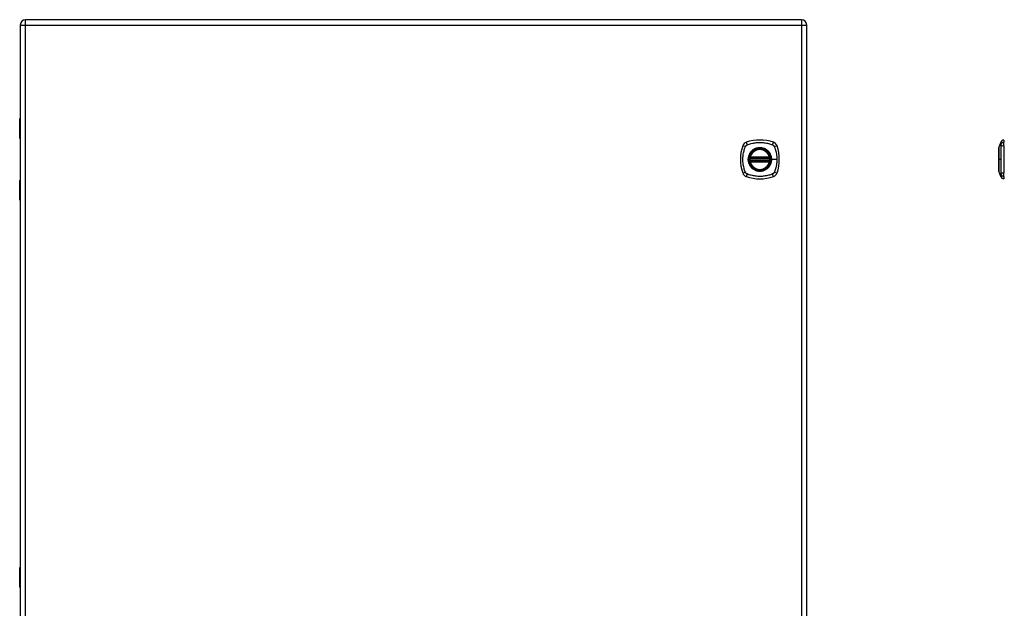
# Model space of a CAD drawing. Header units: inches. Extents: x 4 to 134, y 7 to 73.
# Tile 77 of 88: x 38 to 68, y 34 to 52. Entities that reach past the tile are written whole.
import ezdxf

# ---------------------------------------------------------------- set-up
doc = ezdxf.new("R2010")
doc.units = ezdxf.units.IN
doc.header["$MEASUREMENT"] = 0
doc.layers.add('Visible Edges(ANSI)', color=7, linetype='Continuous', lineweight=25)
doc.layers.add('Visible Tangent Edges(ANSI)', color=7, linetype='Continuous', lineweight=25)

msp = doc.modelspace()

# ---------------------------------------------------------------- linework, layer by layer
at = {"layer": 'Visible Edges(ANSI)'}
for p, q in [((62.093, 51.573), (38.497, 51.573)), ((38.336, 51.412), (38.336, 15.931)), ((62.254, 15.931), (62.254, 51.412)), ((38.317, 47.969), (38.317, 48.554)), ((38.336, 47.953), (38.333, 47.953)), ((68.095, 47.68), (68.157, 47.84)), ((68.249, 47.914), (68.249, 47.846)), ((68.249, 47.735), (68.249, 47.846)), ((68.249, 47.735), (68.249, 46.912)), ((60.533, 47.363), (61.127, 47.363)), ((60.538, 47.383), (61.123, 47.383)), ((61.127, 47.284), (60.533, 47.284)), ((61.123, 47.264), (60.538, 47.264)), ((68.157, 46.807), (68.095, 46.967)), ((68.249, 46.801), (68.249, 46.912)), ((68.249, 46.801), (68.249, 46.733)), ((38.317, 46.093), (38.317, 46.678)), ((38.333, 46.694), (38.336, 46.694)), ((38.317, 34.318), (38.317, 34.902)), ((38.336, 34.302), (38.333, 34.302))]:
    msp.add_line(p, q, dxfattribs=at)
at = {"layer": 'Visible Edges(ANSI)', "flags": 128}
for points in [[(68.094, 47.679), (68.094, 47.678), (68.094, 47.677), (68.094, 47.675), (68.094, 47.672), (68.094, 47.668), (68.094, 47.663), (68.094, 47.658), (68.094, 47.652), (68.094, 47.644), (68.094, 47.637), (68.094, 47.628), (68.094, 47.619), (68.094, 47.609), (68.094, 47.598), (68.094, 47.587), (68.094, 47.575), (68.094, 47.562), (68.094, 47.549), (68.094, 47.535), (68.094, 47.521), (68.094, 47.506), (68.094, 47.491), (68.094, 47.475), (68.094, 47.46), (68.094, 47.443), (68.094, 47.427), (68.094, 47.41), (68.094, 47.393), (68.094, 47.376), (68.094, 47.358), (68.094, 47.341), (68.094, 47.324), (68.094, 47.306), (68.094, 47.289), (68.094, 47.272), (68.094, 47.254), (68.094, 47.237), (68.094, 47.22), (68.094, 47.204), (68.094, 47.188), (68.094, 47.172), (68.094, 47.156), (68.094, 47.141), (68.094, 47.126), (68.094, 47.112), (68.094, 47.098), (68.094, 47.085), (68.094, 47.072), (68.094, 47.06), (68.094, 47.049), (68.094, 47.038), (68.094, 47.028), (68.094, 47.019), (68.094, 47.01), (68.094, 47.002), (68.094, 46.995), (68.094, 46.989), (68.094, 46.984), (68.094, 46.979), (68.094, 46.975), (68.094, 46.972), (68.094, 46.97), (68.094, 46.969), (68.094, 46.968)], [(60.522, 47.377), (60.522, 47.377), (60.522, 47.376), (60.522, 47.376), (60.522, 47.376), (60.522, 47.375), (60.522, 47.375), (60.521, 47.374), (60.521, 47.373), (60.521, 47.372), (60.521, 47.372), (60.521, 47.371), (60.521, 47.369), (60.52, 47.368), (60.52, 47.367), (60.52, 47.366), (60.52, 47.364), (60.52, 47.363), (60.52, 47.361), (60.519, 47.36), (60.519, 47.358), (60.519, 47.357), (60.519, 47.355), (60.519, 47.354), (60.519, 47.352)], [(61.142, 47.352), (61.142, 47.354), (61.142, 47.355), (61.141, 47.357), (61.141, 47.358), (61.141, 47.36), (61.141, 47.361), (61.141, 47.363), (61.141, 47.364), (61.14, 47.366), (61.14, 47.367), (61.14, 47.368), (61.14, 47.369), (61.14, 47.371), (61.14, 47.372), (61.139, 47.372), (61.139, 47.373), (61.139, 47.374), (61.139, 47.375), (61.139, 47.375), (61.139, 47.376), (61.139, 47.376), (61.139, 47.376), (61.139, 47.377), (61.139, 47.377)], [(60.519, 47.295), (60.519, 47.293), (60.519, 47.292), (60.519, 47.29), (60.519, 47.288), (60.519, 47.287), (60.52, 47.285), (60.52, 47.284), (60.52, 47.283), (60.52, 47.281), (60.52, 47.28), (60.52, 47.279), (60.521, 47.277), (60.521, 47.276), (60.521, 47.275), (60.521, 47.274), (60.521, 47.274), (60.521, 47.273), (60.522, 47.272), (60.522, 47.272), (60.522, 47.271), (60.522, 47.271), (60.522, 47.27), (60.522, 47.27), (60.522, 47.27)], [(61.139, 47.27), (61.139, 47.27), (61.139, 47.27), (61.139, 47.271), (61.139, 47.271), (61.139, 47.272), (61.139, 47.272), (61.139, 47.273), (61.139, 47.274), (61.139, 47.274), (61.14, 47.275), (61.14, 47.276), (61.14, 47.277), (61.14, 47.279), (61.14, 47.28), (61.14, 47.281), (61.141, 47.283), (61.141, 47.284), (61.141, 47.285), (61.141, 47.287), (61.141, 47.288), (61.141, 47.29), (61.142, 47.292), (61.142, 47.293), (61.142, 47.295)]]:
    msp.add_lwpolyline(points, dxfattribs=at)
at = {"layer": 'Visible Edges(ANSI)'}
for radius in [0.32, 0.315]:
    msp.add_circle((60.83, 47.323), radius, dxfattribs=at)
for centre, radius, start, end in [((38.497, 51.412), 0.161, 90, 180), ((62.093, 51.412), 0.161, 0, 90), ((38.336, 48.554), 0.0197, 90.5386, 180), ((38.333, 47.969), 0.0157, 180, 270), ((61.519, 47.323), 1.28, 161.2278, 198.7722), ((60.476, 47.678), 0.177, 108.7722, 161.2278), ((60.83, 46.634), 1.28, 71.2278, 108.7722), ((60.83, 47.323), 0.313, 13.6344, 166.3656), ((61.185, 47.678), 0.177, 18.7722, 71.2278), ((60.141, 47.323), 1.28, 341.2278, 18.7722), ((68.099, 47.679), 0.00492, 158.7495, 179.7912), ((68.267, 47.797), 0.118, 98.6009, 158.7495), ((68.241, 47.855), 0.0394, 53.1301, 78.463), ((60.83, 47.323), 0.313, 174.7499, 185.2501), ((60.83, 47.323), 0.313, 166.3656, 170.216), ((60.533, 47.375), 0.0118, 170.216, 270), ((60.538, 47.394), 0.0118, 166.3656, 270), ((61.123, 47.394), 0.0118, 270, 13.6344), ((61.127, 47.375), 0.0118, 270, 9.784), ((60.83, 47.323), 0.313, 9.784, 13.6344), ((60.83, 47.323), 0.313, 354.7499, 5.2501), ((60.533, 47.272), 0.0118, 90, 189.784), ((60.83, 47.323), 0.313, 189.784, 193.6344), ((60.538, 47.252), 0.0118, 90, 193.6344), ((60.83, 47.323), 0.313, 193.6344, 346.3656), ((61.123, 47.252), 0.0118, 346.3656, 90), ((61.127, 47.272), 0.0118, 350.216, 90), ((60.83, 47.323), 0.313, 346.3656, 350.216), ((60.476, 46.969), 0.177, 198.7722, 251.2278), ((60.83, 48.012), 1.28, 251.2278, 288.7722), ((61.185, 46.969), 0.177, 288.7722, 341.2278), ((68.099, 46.968), 0.00492, 180.2088, 201.2505), ((68.267, 46.85), 0.118, 201.2505, 261.3991), ((68.241, 46.792), 0.0394, 281.537, 306.8699), ((38.333, 46.678), 0.0157, 90, 180), ((38.336, 46.093), 0.0197, 180, 269.4614), ((38.336, 34.902), 0.0197, 90.5386, 180), ((38.333, 34.318), 0.0157, 180, 270)]:
    msp.add_arc(centre, radius, start, end, dxfattribs=at)
at = {"layer": 'Visible Tangent Edges(ANSI)'}
for p, q in [((38.497, 51.412), (38.497, 51.573)), ((62.093, 51.573), (62.093, 51.412)), ((38.336, 51.412), (38.497, 51.412)), ((38.497, 51.412), (62.093, 51.412)), ((38.497, 15.931), (38.497, 51.412)), ((62.093, 51.412), (62.254, 51.412)), ((62.093, 51.412), (62.093, 15.931)), ((38.336, 48.554), (38.317, 48.554)), ((38.317, 47.969), (38.336, 47.969)), ((60.519, 47.352), (60.53, 47.351)), ((60.528, 47.376), (60.522, 47.377)), ((60.526, 47.397), (60.538, 47.394)), ((60.53, 47.351), (61.13, 47.351)), ((60.533, 47.363), (60.533, 47.373)), ((60.538, 47.383), (60.538, 47.394)), ((61.123, 47.394), (60.538, 47.394)), ((60.538, 47.373), (60.538, 47.383)), ((60.538, 47.373), (61.123, 47.373)), ((61.123, 47.394), (61.134, 47.397)), ((61.123, 47.394), (61.123, 47.383)), ((61.123, 47.383), (61.123, 47.373)), ((61.127, 47.373), (61.127, 47.363)), ((61.13, 47.351), (61.142, 47.352)), ((61.139, 47.377), (61.133, 47.376)), ((61.182, 47.323), (61.187, 47.323)), ((61.347, 47.323), (61.187, 47.323)), ((68.094, 47.323), (68.095, 47.323)), ((68.157, 47.323), (68.095, 47.323)), ((60.519, 47.295), (60.53, 47.296)), ((60.522, 47.27), (60.528, 47.271)), ((60.538, 47.252), (60.526, 47.25)), ((61.13, 47.296), (60.53, 47.296)), ((60.533, 47.274), (60.533, 47.284)), ((60.538, 47.264), (60.538, 47.274)), ((61.123, 47.274), (60.538, 47.274)), ((60.538, 47.252), (60.538, 47.264)), ((60.538, 47.252), (61.123, 47.252)), ((61.123, 47.274), (61.123, 47.264)), ((61.123, 47.264), (61.123, 47.252)), ((61.134, 47.25), (61.123, 47.252)), ((61.127, 47.284), (61.127, 47.274)), ((61.13, 47.296), (61.142, 47.295)), ((61.133, 47.271), (61.139, 47.27)), ((38.336, 46.678), (38.317, 46.678)), ((38.317, 46.093), (38.336, 46.093)), ((38.336, 34.902), (38.317, 34.902)), ((38.317, 34.318), (38.336, 34.318))]:
    msp.add_line(p, q, dxfattribs=at)
at = {"layer": 'Visible Tangent Edges(ANSI)', "flags": 128}
for points in [[(38.336, 48.339), (38.335, 48.338), (38.333, 48.337), (38.332, 48.335), (38.33, 48.333), (38.329, 48.331), (38.328, 48.328), (38.327, 48.325), (38.327, 48.322), (38.326, 48.319), (38.326, 48.315), (38.325, 48.311), (38.325, 48.308), (38.325, 48.304), (38.326, 48.3), (38.326, 48.297), (38.327, 48.293), (38.327, 48.29), (38.328, 48.287), (38.329, 48.284), (38.33, 48.282), (38.332, 48.28), (38.333, 48.279), (38.335, 48.278), (38.336, 48.277)], [(38.336, 48.296), (38.336, 48.297), (38.336, 48.298), (38.336, 48.299), (38.335, 48.3), (38.335, 48.301), (38.335, 48.302), (38.335, 48.303), (38.335, 48.304), (38.335, 48.305), (38.335, 48.306), (38.335, 48.307), (38.335, 48.308), (38.335, 48.309), (38.335, 48.31), (38.335, 48.311), (38.335, 48.312), (38.335, 48.313), (38.335, 48.314), (38.335, 48.314), (38.335, 48.315), (38.336, 48.316), (38.336, 48.317), (38.336, 48.318), (38.336, 48.319)], [(60.39, 46.935), (60.377, 46.968), (60.366, 46.999), (60.356, 47.031), (60.348, 47.062), (60.34, 47.094), (60.333, 47.127), (60.327, 47.159), (60.322, 47.192), (60.319, 47.224), (60.316, 47.257), (60.314, 47.29), (60.314, 47.323), (60.314, 47.356), (60.316, 47.389), (60.319, 47.422), (60.322, 47.455), (60.327, 47.488), (60.333, 47.52), (60.34, 47.552), (60.348, 47.584), (60.356, 47.616), (60.366, 47.647), (60.377, 47.678), (60.39, 47.712)], [(60.39, 47.712), (60.392, 47.715), (60.393, 47.718), (60.395, 47.72), (60.396, 47.723), (60.398, 47.725), (60.4, 47.728), (60.401, 47.731), (60.403, 47.733), (60.405, 47.735), (60.407, 47.738), (60.409, 47.74), (60.412, 47.742), (60.414, 47.744), (60.416, 47.746), (60.418, 47.748), (60.421, 47.75), (60.423, 47.752), (60.426, 47.754), (60.428, 47.756), (60.431, 47.757), (60.433, 47.759), (60.436, 47.761), (60.439, 47.762), (60.442, 47.763)], [(60.442, 47.763), (60.475, 47.777), (60.506, 47.788), (60.538, 47.797), (60.569, 47.806), (60.601, 47.814), (60.633, 47.821), (60.666, 47.826), (60.698, 47.831), (60.731, 47.835), (60.764, 47.838), (60.797, 47.839), (60.83, 47.84), (60.863, 47.839), (60.896, 47.838), (60.929, 47.835), (60.962, 47.831), (60.994, 47.827), (61.027, 47.821), (61.059, 47.814), (61.091, 47.806), (61.123, 47.797), (61.154, 47.788), (61.185, 47.777), (61.219, 47.763)], [(61.182, 47.323), (61.17, 47.232), (61.135, 47.147), (61.079, 47.074), (61.006, 47.018), (60.921, 46.983), (60.83, 46.971), (60.739, 46.983), (60.654, 47.019), (60.581, 47.074), (60.525, 47.147), (60.49, 47.232), (60.478, 47.324), (60.49, 47.415), (60.525, 47.5), (60.581, 47.573), (60.654, 47.628), (60.739, 47.664), (60.83, 47.676), (60.922, 47.664), (61.007, 47.628), (61.08, 47.572), (61.135, 47.5), (61.17, 47.415), (61.182, 47.323)], [(61.058, 47.598), (61.042, 47.611), (61.025, 47.622), (61.007, 47.633), (60.989, 47.643), (60.97, 47.651), (60.951, 47.659), (60.932, 47.666), (60.912, 47.671), (60.892, 47.675), (60.871, 47.678), (60.851, 47.68), (60.83, 47.68), (60.81, 47.68), (60.789, 47.678), (60.769, 47.675), (60.748, 47.671), (60.729, 47.665), (60.709, 47.659), (60.69, 47.651), (60.671, 47.643), (60.653, 47.633), (60.636, 47.622), (60.619, 47.611), (60.603, 47.598)], [(61.219, 47.763), (61.22, 47.763), (61.222, 47.762), (61.223, 47.761), (61.224, 47.761), (61.226, 47.76), (61.227, 47.759), (61.228, 47.758), (61.23, 47.757), (61.231, 47.757), (61.232, 47.756), (61.234, 47.755), (61.235, 47.754), (61.236, 47.753), (61.237, 47.752), (61.239, 47.751), (61.24, 47.75), (61.241, 47.749), (61.242, 47.748), (61.243, 47.747), (61.245, 47.746), (61.246, 47.745), (61.247, 47.744), (61.248, 47.743), (61.249, 47.742)], [(61.249, 47.742), (61.25, 47.741), (61.251, 47.74), (61.252, 47.739), (61.253, 47.738), (61.254, 47.737), (61.255, 47.735), (61.256, 47.734), (61.257, 47.733), (61.258, 47.732), (61.259, 47.731), (61.26, 47.729), (61.261, 47.728), (61.262, 47.727), (61.263, 47.726), (61.263, 47.724), (61.264, 47.723), (61.265, 47.722), (61.266, 47.72), (61.267, 47.719), (61.267, 47.718), (61.268, 47.716), (61.269, 47.715), (61.27, 47.713), (61.27, 47.712)], [(61.27, 47.712), (61.278, 47.694), (61.284, 47.678), (61.289, 47.663), (61.294, 47.647), (61.299, 47.632), (61.304, 47.616), (61.309, 47.6), (61.313, 47.584), (61.317, 47.568), (61.321, 47.552), (61.324, 47.536), (61.328, 47.52), (61.331, 47.504), (61.333, 47.488), (61.336, 47.471), (61.338, 47.455), (61.34, 47.439), (61.342, 47.422), (61.343, 47.406), (61.345, 47.389), (61.346, 47.373), (61.346, 47.356), (61.347, 47.34), (61.347, 47.323)], [(68.094, 47.598), (68.094, 47.604), (68.094, 47.611), (68.094, 47.617), (68.094, 47.622), (68.094, 47.628), (68.094, 47.633), (68.094, 47.638), (68.094, 47.643), (68.094, 47.647), (68.094, 47.651), (68.094, 47.655), (68.094, 47.659), (68.094, 47.662), (68.094, 47.666), (68.094, 47.668), (68.095, 47.671), (68.095, 47.673), (68.095, 47.675), (68.095, 47.677), (68.095, 47.678), (68.095, 47.679), (68.095, 47.68), (68.095, 47.68), (68.095, 47.68)], [(68.157, 47.84), (68.157, 47.84), (68.157, 47.839), (68.157, 47.839), (68.157, 47.838), (68.157, 47.837), (68.156, 47.835), (68.156, 47.833), (68.156, 47.831), (68.156, 47.829), (68.156, 47.827), (68.156, 47.824), (68.156, 47.821), (68.156, 47.817), (68.156, 47.814), (68.156, 47.81), (68.156, 47.806), (68.156, 47.802), (68.156, 47.797), (68.155, 47.793), (68.155, 47.788), (68.155, 47.782), (68.155, 47.777), (68.155, 47.772), (68.155, 47.763)], [(68.155, 47.763), (68.155, 47.763), (68.155, 47.762), (68.155, 47.761), (68.155, 47.761), (68.155, 47.76), (68.155, 47.759), (68.155, 47.758), (68.155, 47.757), (68.155, 47.757), (68.155, 47.756), (68.155, 47.755), (68.155, 47.754), (68.155, 47.753), (68.155, 47.752), (68.155, 47.751), (68.155, 47.75), (68.155, 47.749), (68.155, 47.748), (68.155, 47.747), (68.155, 47.746), (68.155, 47.745), (68.155, 47.744), (68.155, 47.743), (68.155, 47.742)], [(68.155, 47.742), (68.155, 47.741), (68.155, 47.74), (68.155, 47.739), (68.155, 47.738), (68.155, 47.737), (68.155, 47.735), (68.155, 47.734), (68.155, 47.733), (68.155, 47.732), (68.155, 47.731), (68.155, 47.729), (68.155, 47.728), (68.155, 47.727), (68.155, 47.726), (68.155, 47.724), (68.155, 47.723), (68.155, 47.722), (68.155, 47.72), (68.155, 47.719), (68.155, 47.718), (68.155, 47.716), (68.155, 47.715), (68.155, 47.713), (68.155, 47.712)], [(68.155, 47.712), (68.155, 47.694), (68.155, 47.678), (68.155, 47.663), (68.155, 47.647), (68.155, 47.632), (68.156, 47.616), (68.156, 47.6), (68.156, 47.584), (68.156, 47.568), (68.156, 47.552), (68.156, 47.536), (68.156, 47.52), (68.156, 47.504), (68.156, 47.488), (68.156, 47.471), (68.156, 47.455), (68.156, 47.439), (68.156, 47.422), (68.157, 47.406), (68.157, 47.389), (68.157, 47.373), (68.157, 47.356), (68.157, 47.34), (68.157, 47.323)], [(60.556, 47.551), (60.543, 47.535), (60.531, 47.518), (60.521, 47.5), (60.511, 47.482), (60.502, 47.464), (60.495, 47.444), (60.488, 47.425), (60.483, 47.405), (60.479, 47.385), (60.476, 47.364), (60.474, 47.344), (60.473, 47.323), (60.474, 47.303), (60.476, 47.282), (60.479, 47.262), (60.483, 47.242), (60.488, 47.222), (60.495, 47.202), (60.502, 47.183), (60.511, 47.164), (60.521, 47.146), (60.531, 47.129), (60.543, 47.112), (60.556, 47.096)], [(60.526, 47.397), (60.526, 47.396), (60.526, 47.395), (60.526, 47.394), (60.525, 47.393), (60.525, 47.392), (60.525, 47.392), (60.525, 47.391), (60.525, 47.39), (60.525, 47.389), (60.525, 47.388), (60.525, 47.387), (60.525, 47.386), (60.525, 47.385), (60.525, 47.384), (60.525, 47.383), (60.525, 47.382), (60.526, 47.381), (60.526, 47.38), (60.526, 47.38), (60.526, 47.379), (60.527, 47.378), (60.527, 47.377), (60.527, 47.376), (60.528, 47.376)], [(60.528, 47.376), (60.528, 47.375), (60.528, 47.375), (60.528, 47.375), (60.529, 47.375), (60.529, 47.375), (60.529, 47.375), (60.529, 47.375), (60.529, 47.374), (60.53, 47.374), (60.53, 47.374), (60.53, 47.374), (60.53, 47.374), (60.531, 47.374), (60.531, 47.374), (60.531, 47.374), (60.531, 47.373), (60.532, 47.373), (60.532, 47.373), (60.532, 47.373), (60.532, 47.373), (60.533, 47.373), (60.533, 47.373), (60.533, 47.373), (60.533, 47.373)], [(60.53, 47.351), (60.53, 47.352), (60.531, 47.353), (60.531, 47.353), (60.531, 47.354), (60.531, 47.355), (60.531, 47.356), (60.531, 47.356), (60.532, 47.357), (60.532, 47.358), (60.532, 47.358), (60.532, 47.359), (60.532, 47.359), (60.533, 47.36), (60.533, 47.36), (60.533, 47.361), (60.533, 47.361), (60.533, 47.362), (60.533, 47.362), (60.533, 47.362), (60.533, 47.362), (60.533, 47.363), (60.533, 47.363), (60.533, 47.363), (60.533, 47.363)], [(60.533, 47.373), (60.534, 47.373), (60.534, 47.373), (60.534, 47.373), (60.534, 47.373), (60.534, 47.373), (60.534, 47.373), (60.535, 47.373), (60.535, 47.373), (60.535, 47.373), (60.535, 47.373), (60.535, 47.373), (60.536, 47.373), (60.536, 47.373), (60.536, 47.373), (60.536, 47.373), (60.536, 47.373), (60.536, 47.373), (60.537, 47.373), (60.537, 47.373), (60.537, 47.373), (60.537, 47.373), (60.537, 47.373), (60.537, 47.373), (60.538, 47.373)], [(60.603, 47.598), (60.601, 47.596), (60.598, 47.594), (60.596, 47.593), (60.594, 47.591), (60.592, 47.589), (60.59, 47.587), (60.588, 47.585), (60.586, 47.583), (60.584, 47.581), (60.582, 47.579), (60.58, 47.578), (60.578, 47.576), (60.576, 47.574), (60.574, 47.572), (60.572, 47.57), (60.57, 47.568), (60.568, 47.566), (60.567, 47.564), (60.565, 47.561), (60.563, 47.559), (60.561, 47.557), (60.559, 47.555), (60.557, 47.553), (60.556, 47.551)], [(61.105, 47.551), (61.103, 47.553), (61.101, 47.555), (61.099, 47.557), (61.098, 47.559), (61.096, 47.561), (61.094, 47.564), (61.092, 47.566), (61.09, 47.568), (61.088, 47.57), (61.086, 47.572), (61.084, 47.574), (61.082, 47.576), (61.08, 47.578), (61.078, 47.579), (61.076, 47.581), (61.074, 47.583), (61.072, 47.585), (61.07, 47.587), (61.068, 47.589), (61.066, 47.591), (61.064, 47.593), (61.062, 47.594), (61.06, 47.596), (61.058, 47.598)], [(61.187, 47.323), (61.187, 47.334), (61.187, 47.344), (61.186, 47.354), (61.185, 47.364), (61.183, 47.375), (61.182, 47.385), (61.18, 47.395), (61.178, 47.405), (61.175, 47.415), (61.172, 47.425), (61.169, 47.435), (61.166, 47.444), (61.162, 47.454), (61.158, 47.464), (61.154, 47.473), (61.15, 47.482), (61.145, 47.491), (61.14, 47.5), (61.135, 47.509), (61.129, 47.518), (61.124, 47.526), (61.118, 47.535), (61.111, 47.543), (61.105, 47.551)], [(61.105, 47.096), (61.111, 47.104), (61.118, 47.112), (61.124, 47.12), (61.129, 47.129), (61.135, 47.138), (61.14, 47.147), (61.145, 47.156), (61.15, 47.165), (61.154, 47.174), (61.158, 47.183), (61.162, 47.193), (61.166, 47.202), (61.169, 47.212), (61.172, 47.222), (61.175, 47.232), (61.178, 47.242), (61.18, 47.252), (61.182, 47.262), (61.183, 47.272), (61.185, 47.282), (61.186, 47.293), (61.187, 47.303), (61.187, 47.313), (61.187, 47.323)], [(61.123, 47.373), (61.123, 47.373), (61.123, 47.373), (61.123, 47.373), (61.124, 47.373), (61.124, 47.373), (61.124, 47.373), (61.124, 47.373), (61.124, 47.373), (61.125, 47.373), (61.125, 47.373), (61.125, 47.373), (61.125, 47.373), (61.125, 47.373), (61.125, 47.373), (61.126, 47.373), (61.126, 47.373), (61.126, 47.373), (61.126, 47.373), (61.126, 47.373), (61.126, 47.373), (61.127, 47.373), (61.127, 47.373), (61.127, 47.373), (61.127, 47.373)], [(61.127, 47.373), (61.127, 47.373), (61.128, 47.373), (61.128, 47.373), (61.128, 47.373), (61.128, 47.373), (61.129, 47.373), (61.129, 47.373), (61.129, 47.373), (61.129, 47.374), (61.13, 47.374), (61.13, 47.374), (61.13, 47.374), (61.13, 47.374), (61.131, 47.374), (61.131, 47.374), (61.131, 47.374), (61.131, 47.375), (61.132, 47.375), (61.132, 47.375), (61.132, 47.375), (61.132, 47.375), (61.132, 47.375), (61.133, 47.375), (61.133, 47.376)], [(61.127, 47.363), (61.127, 47.363), (61.127, 47.363), (61.127, 47.363), (61.127, 47.362), (61.127, 47.362), (61.127, 47.362), (61.127, 47.362), (61.128, 47.361), (61.128, 47.361), (61.128, 47.36), (61.128, 47.36), (61.128, 47.359), (61.128, 47.359), (61.129, 47.358), (61.129, 47.358), (61.129, 47.357), (61.129, 47.356), (61.129, 47.356), (61.129, 47.355), (61.13, 47.354), (61.13, 47.353), (61.13, 47.353), (61.13, 47.352), (61.13, 47.351)], [(61.133, 47.376), (61.133, 47.376), (61.134, 47.377), (61.134, 47.378), (61.134, 47.379), (61.134, 47.38), (61.135, 47.38), (61.135, 47.381), (61.135, 47.382), (61.135, 47.383), (61.135, 47.384), (61.135, 47.385), (61.136, 47.386), (61.136, 47.387), (61.136, 47.388), (61.136, 47.389), (61.136, 47.39), (61.135, 47.391), (61.135, 47.392), (61.135, 47.392), (61.135, 47.393), (61.135, 47.394), (61.135, 47.395), (61.135, 47.396), (61.134, 47.397)], [(61.347, 47.323), (61.347, 47.307), (61.346, 47.29), (61.346, 47.274), (61.345, 47.257), (61.343, 47.241), (61.342, 47.224), (61.34, 47.208), (61.338, 47.192), (61.336, 47.175), (61.333, 47.159), (61.331, 47.143), (61.328, 47.127), (61.324, 47.111), (61.321, 47.094), (61.317, 47.078), (61.313, 47.062), (61.309, 47.047), (61.304, 47.031), (61.299, 47.015), (61.295, 46.999), (61.289, 46.984), (61.284, 46.968), (61.278, 46.953), (61.27, 46.935)], [(68.094, 47.551), (68.094, 47.553), (68.094, 47.555), (68.094, 47.557), (68.094, 47.559), (68.094, 47.561), (68.094, 47.564), (68.094, 47.566), (68.094, 47.568), (68.094, 47.57), (68.094, 47.572), (68.094, 47.574), (68.094, 47.576), (68.094, 47.578), (68.094, 47.579), (68.094, 47.581), (68.094, 47.583), (68.094, 47.585), (68.094, 47.587), (68.094, 47.589), (68.094, 47.591), (68.094, 47.593), (68.094, 47.594), (68.094, 47.596), (68.094, 47.598)], [(68.095, 47.323), (68.095, 47.334), (68.095, 47.344), (68.095, 47.354), (68.095, 47.364), (68.095, 47.375), (68.095, 47.385), (68.095, 47.395), (68.095, 47.405), (68.094, 47.415), (68.094, 47.425), (68.094, 47.435), (68.094, 47.444), (68.094, 47.454), (68.094, 47.464), (68.094, 47.473), (68.094, 47.482), (68.094, 47.491), (68.094, 47.5), (68.094, 47.509), (68.094, 47.518), (68.094, 47.526), (68.094, 47.535), (68.094, 47.543), (68.094, 47.551)], [(68.094, 47.096), (68.094, 47.104), (68.094, 47.112), (68.094, 47.12), (68.094, 47.129), (68.094, 47.138), (68.094, 47.147), (68.094, 47.156), (68.094, 47.165), (68.094, 47.174), (68.094, 47.183), (68.094, 47.193), (68.094, 47.202), (68.094, 47.212), (68.094, 47.222), (68.094, 47.232), (68.095, 47.242), (68.095, 47.252), (68.095, 47.262), (68.095, 47.272), (68.095, 47.282), (68.095, 47.293), (68.095, 47.303), (68.095, 47.313), (68.095, 47.323)], [(68.157, 47.323), (68.157, 47.307), (68.157, 47.29), (68.157, 47.274), (68.157, 47.257), (68.157, 47.241), (68.156, 47.224), (68.156, 47.208), (68.156, 47.192), (68.156, 47.175), (68.156, 47.159), (68.156, 47.143), (68.156, 47.127), (68.156, 47.111), (68.156, 47.094), (68.156, 47.078), (68.156, 47.062), (68.156, 47.047), (68.156, 47.031), (68.155, 47.015), (68.155, 46.999), (68.155, 46.984), (68.155, 46.968), (68.155, 46.953), (68.155, 46.935)], [(60.528, 47.271), (60.527, 47.271), (60.527, 47.27), (60.527, 47.269), (60.526, 47.268), (60.526, 47.267), (60.526, 47.266), (60.526, 47.266), (60.525, 47.265), (60.525, 47.264), (60.525, 47.263), (60.525, 47.262), (60.525, 47.261), (60.525, 47.26), (60.525, 47.259), (60.525, 47.258), (60.525, 47.257), (60.525, 47.256), (60.525, 47.255), (60.525, 47.254), (60.525, 47.253), (60.526, 47.252), (60.526, 47.252), (60.526, 47.251), (60.526, 47.25)], [(60.533, 47.274), (60.533, 47.274), (60.533, 47.274), (60.533, 47.274), (60.532, 47.274), (60.532, 47.274), (60.532, 47.274), (60.532, 47.273), (60.531, 47.273), (60.531, 47.273), (60.531, 47.273), (60.531, 47.273), (60.53, 47.273), (60.53, 47.273), (60.53, 47.273), (60.53, 47.273), (60.529, 47.272), (60.529, 47.272), (60.529, 47.272), (60.529, 47.272), (60.529, 47.272), (60.528, 47.272), (60.528, 47.272), (60.528, 47.271), (60.528, 47.271)], [(60.533, 47.284), (60.533, 47.284), (60.533, 47.284), (60.533, 47.284), (60.533, 47.284), (60.533, 47.285), (60.533, 47.285), (60.533, 47.285), (60.533, 47.286), (60.533, 47.286), (60.533, 47.287), (60.533, 47.287), (60.532, 47.288), (60.532, 47.288), (60.532, 47.289), (60.532, 47.289), (60.532, 47.29), (60.531, 47.291), (60.531, 47.291), (60.531, 47.292), (60.531, 47.293), (60.531, 47.294), (60.531, 47.294), (60.53, 47.295), (60.53, 47.296)], [(60.538, 47.274), (60.537, 47.274), (60.537, 47.274), (60.537, 47.274), (60.537, 47.274), (60.537, 47.274), (60.537, 47.274), (60.536, 47.274), (60.536, 47.274), (60.536, 47.274), (60.536, 47.274), (60.536, 47.274), (60.536, 47.274), (60.535, 47.274), (60.535, 47.274), (60.535, 47.274), (60.535, 47.274), (60.535, 47.274), (60.534, 47.274), (60.534, 47.274), (60.534, 47.274), (60.534, 47.274), (60.534, 47.274), (60.534, 47.274), (60.533, 47.274)], [(60.556, 47.096), (60.557, 47.094), (60.559, 47.092), (60.561, 47.09), (60.563, 47.087), (60.565, 47.085), (60.567, 47.083), (60.568, 47.081), (60.57, 47.079), (60.572, 47.077), (60.574, 47.075), (60.576, 47.073), (60.578, 47.071), (60.58, 47.069), (60.582, 47.067), (60.584, 47.065), (60.586, 47.064), (60.588, 47.062), (60.59, 47.06), (60.592, 47.058), (60.594, 47.056), (60.596, 47.054), (60.598, 47.052), (60.601, 47.051), (60.603, 47.049)], [(60.603, 47.049), (60.619, 47.036), (60.636, 47.024), (60.653, 47.014), (60.671, 47.004), (60.69, 46.995), (60.709, 46.988), (60.729, 46.981), (60.749, 46.976), (60.769, 46.972), (60.789, 46.969), (60.81, 46.967), (60.83, 46.967), (60.851, 46.967), (60.871, 46.969), (60.892, 46.972), (60.912, 46.976), (60.932, 46.981), (60.951, 46.988), (60.971, 46.995), (60.989, 47.004), (61.007, 47.014), (61.025, 47.025), (61.042, 47.036), (61.058, 47.049)], [(61.058, 47.049), (61.06, 47.051), (61.062, 47.052), (61.064, 47.054), (61.066, 47.056), (61.068, 47.058), (61.07, 47.06), (61.072, 47.062), (61.074, 47.063), (61.076, 47.065), (61.078, 47.067), (61.08, 47.069), (61.082, 47.071), (61.084, 47.073), (61.086, 47.075), (61.088, 47.077), (61.09, 47.079), (61.092, 47.081), (61.094, 47.083), (61.096, 47.085), (61.098, 47.087), (61.099, 47.089), (61.101, 47.092), (61.103, 47.094), (61.105, 47.096)], [(61.127, 47.274), (61.127, 47.274), (61.127, 47.274), (61.127, 47.274), (61.126, 47.274), (61.126, 47.274), (61.126, 47.274), (61.126, 47.274), (61.126, 47.274), (61.126, 47.274), (61.125, 47.274), (61.125, 47.274), (61.125, 47.274), (61.125, 47.274), (61.125, 47.274), (61.125, 47.274), (61.124, 47.274), (61.124, 47.274), (61.124, 47.274), (61.124, 47.274), (61.124, 47.274), (61.123, 47.274), (61.123, 47.274), (61.123, 47.274), (61.123, 47.274)], [(61.13, 47.296), (61.13, 47.295), (61.13, 47.294), (61.13, 47.294), (61.13, 47.293), (61.129, 47.292), (61.129, 47.291), (61.129, 47.291), (61.129, 47.29), (61.129, 47.289), (61.129, 47.289), (61.128, 47.288), (61.128, 47.288), (61.128, 47.287), (61.128, 47.287), (61.128, 47.286), (61.128, 47.286), (61.127, 47.285), (61.127, 47.285), (61.127, 47.285), (61.127, 47.284), (61.127, 47.284), (61.127, 47.284), (61.127, 47.284), (61.127, 47.284)], [(61.133, 47.271), (61.133, 47.271), (61.132, 47.272), (61.132, 47.272), (61.132, 47.272), (61.132, 47.272), (61.132, 47.272), (61.131, 47.272), (61.131, 47.272), (61.131, 47.273), (61.131, 47.273), (61.13, 47.273), (61.13, 47.273), (61.13, 47.273), (61.13, 47.273), (61.129, 47.273), (61.129, 47.273), (61.129, 47.273), (61.129, 47.274), (61.128, 47.274), (61.128, 47.274), (61.128, 47.274), (61.128, 47.274), (61.127, 47.274), (61.127, 47.274)], [(61.134, 47.25), (61.135, 47.251), (61.135, 47.252), (61.135, 47.252), (61.135, 47.253), (61.135, 47.254), (61.135, 47.255), (61.135, 47.256), (61.136, 47.257), (61.136, 47.258), (61.136, 47.259), (61.136, 47.26), (61.136, 47.261), (61.135, 47.262), (61.135, 47.263), (61.135, 47.264), (61.135, 47.265), (61.135, 47.266), (61.135, 47.266), (61.134, 47.267), (61.134, 47.268), (61.134, 47.269), (61.134, 47.27), (61.133, 47.271), (61.133, 47.271)], [(68.094, 47.049), (68.094, 47.051), (68.094, 47.052), (68.094, 47.054), (68.094, 47.056), (68.094, 47.058), (68.094, 47.06), (68.094, 47.062), (68.094, 47.063), (68.094, 47.065), (68.094, 47.067), (68.094, 47.069), (68.094, 47.071), (68.094, 47.073), (68.094, 47.075), (68.094, 47.077), (68.094, 47.079), (68.094, 47.081), (68.094, 47.083), (68.094, 47.085), (68.094, 47.087), (68.094, 47.089), (68.094, 47.092), (68.094, 47.094), (68.094, 47.096)], [(68.095, 46.967), (68.095, 46.967), (68.095, 46.967), (68.095, 46.968), (68.095, 46.969), (68.095, 46.97), (68.095, 46.972), (68.095, 46.974), (68.095, 46.976), (68.094, 46.979), (68.094, 46.981), (68.094, 46.984), (68.094, 46.988), (68.094, 46.991), (68.094, 46.995), (68.094, 47), (68.094, 47.004), (68.094, 47.009), (68.094, 47.014), (68.094, 47.019), (68.094, 47.025), (68.094, 47.03), (68.094, 47.036), (68.094, 47.042), (68.094, 47.049)], [(60.442, 46.883), (60.439, 46.885), (60.436, 46.886), (60.433, 46.888), (60.431, 46.889), (60.428, 46.891), (60.426, 46.893), (60.423, 46.895), (60.421, 46.896), (60.418, 46.898), (60.416, 46.9), (60.414, 46.902), (60.412, 46.905), (60.409, 46.907), (60.407, 46.909), (60.405, 46.911), (60.403, 46.914), (60.401, 46.916), (60.4, 46.919), (60.398, 46.921), (60.396, 46.924), (60.395, 46.927), (60.393, 46.929), (60.392, 46.932), (60.39, 46.935)], [(61.219, 46.883), (61.185, 46.87), (61.154, 46.859), (61.123, 46.85), (61.091, 46.841), (61.059, 46.833), (61.027, 46.826), (60.994, 46.82), (60.962, 46.815), (60.929, 46.812), (60.896, 46.809), (60.863, 46.807), (60.83, 46.807), (60.797, 46.807), (60.764, 46.809), (60.731, 46.812), (60.698, 46.816), (60.666, 46.82), (60.633, 46.826), (60.601, 46.833), (60.569, 46.841), (60.538, 46.85), (60.506, 46.859), (60.475, 46.87), (60.442, 46.883)], [(61.27, 46.935), (61.269, 46.932), (61.267, 46.929), (61.266, 46.927), (61.264, 46.924), (61.263, 46.921), (61.261, 46.919), (61.259, 46.916), (61.257, 46.914), (61.255, 46.912), (61.253, 46.909), (61.251, 46.907), (61.249, 46.905), (61.247, 46.903), (61.245, 46.9), (61.242, 46.898), (61.24, 46.897), (61.237, 46.895), (61.235, 46.893), (61.232, 46.891), (61.23, 46.889), (61.227, 46.888), (61.224, 46.886), (61.222, 46.885), (61.219, 46.883)], [(68.155, 46.935), (68.155, 46.932), (68.155, 46.929), (68.155, 46.927), (68.155, 46.924), (68.155, 46.921), (68.155, 46.919), (68.155, 46.916), (68.155, 46.914), (68.155, 46.912), (68.155, 46.909), (68.155, 46.907), (68.155, 46.905), (68.155, 46.903), (68.155, 46.9), (68.155, 46.898), (68.155, 46.897), (68.155, 46.895), (68.155, 46.893), (68.155, 46.891), (68.155, 46.889), (68.155, 46.888), (68.155, 46.886), (68.155, 46.885), (68.155, 46.883)], [(68.155, 46.883), (68.155, 46.875), (68.155, 46.87), (68.155, 46.864), (68.155, 46.859), (68.155, 46.854), (68.156, 46.85), (68.156, 46.845), (68.156, 46.841), (68.156, 46.837), (68.156, 46.833), (68.156, 46.829), (68.156, 46.826), (68.156, 46.823), (68.156, 46.82), (68.156, 46.818), (68.156, 46.816), (68.156, 46.813), (68.156, 46.812), (68.157, 46.81), (68.157, 46.809), (68.157, 46.808), (68.157, 46.807), (68.157, 46.807), (68.157, 46.807)], [(38.336, 46.37), (38.335, 46.369), (38.333, 46.368), (38.332, 46.367), (38.33, 46.365), (38.329, 46.362), (38.328, 46.36), (38.327, 46.357), (38.327, 46.354), (38.326, 46.35), (38.326, 46.347), (38.325, 46.343), (38.325, 46.339), (38.325, 46.335), (38.326, 46.332), (38.326, 46.328), (38.327, 46.325), (38.327, 46.322), (38.328, 46.319), (38.329, 46.316), (38.33, 46.314), (38.332, 46.312), (38.333, 46.31), (38.335, 46.309), (38.336, 46.308)], [(38.336, 46.328), (38.336, 46.329), (38.336, 46.33), (38.336, 46.331), (38.335, 46.331), (38.335, 46.332), (38.335, 46.333), (38.335, 46.334), (38.335, 46.335), (38.335, 46.336), (38.335, 46.337), (38.335, 46.338), (38.335, 46.339), (38.335, 46.34), (38.335, 46.341), (38.335, 46.342), (38.335, 46.343), (38.335, 46.344), (38.335, 46.345), (38.335, 46.346), (38.335, 46.347), (38.336, 46.348), (38.336, 46.349), (38.336, 46.35), (38.336, 46.35)], [(38.336, 34.687), (38.335, 34.686), (38.333, 34.685), (38.332, 34.684), (38.33, 34.682), (38.329, 34.679), (38.328, 34.677), (38.327, 34.674), (38.327, 34.671), (38.326, 34.667), (38.326, 34.664), (38.325, 34.66), (38.325, 34.656), (38.325, 34.652), (38.326, 34.649), (38.326, 34.645), (38.327, 34.642), (38.327, 34.639), (38.328, 34.636), (38.329, 34.633), (38.33, 34.631), (38.332, 34.629), (38.333, 34.627), (38.335, 34.626), (38.336, 34.625)], [(38.336, 34.645), (38.336, 34.646), (38.336, 34.647), (38.336, 34.648), (38.335, 34.648), (38.335, 34.649), (38.335, 34.65), (38.335, 34.651), (38.335, 34.652), (38.335, 34.653), (38.335, 34.654), (38.335, 34.655), (38.335, 34.656), (38.335, 34.657), (38.335, 34.658), (38.335, 34.659), (38.335, 34.66), (38.335, 34.661), (38.335, 34.662), (38.335, 34.663), (38.335, 34.664), (38.336, 34.665), (38.336, 34.666), (38.336, 34.667), (38.336, 34.667)]]:
    msp.add_lwpolyline(points, dxfattribs=at)
at = {"layer": 'Visible Tangent Edges(ANSI)'}
for radius in [0.346, 0.342, 0.325, 0.324]:
    msp.add_circle((60.83, 47.323), radius, dxfattribs=at)
for start, end in [(13.6344, 166.3656), (174.7499, 185.2501), (354.7499, 5.2501), (193.6344, 346.3656)]:
    msp.add_arc((60.83, 47.323), 0.301, start, end, dxfattribs=at)
for centre, major_axis, ratio, start_param, end_param in [((60.418, 47.698), (-0.112, 0.037), 0.042597, 4.975842, 6.113112), ((60.456, 47.736), (-0.037, 0.112), 0.042597, 0.170073, 1.307344), ((61.205, 47.736), (0.037, 0.112), 0.042597, 4.975842, 6.113112), ((61.243, 47.698), (0.112, 0.037), 0.042597, 0.170073, 1.307344), ((68.269, 47.736), (-0.117, -0.016), 0.948273, 4.754759, 5.892029), ((68.269, 47.698), (-0.118, 0.005), 0.314585, 4.896593, 6.033863), ((60.522, 47.377), (0.00773, 0.00893), 0.431674, 4.96723, 6.283185), ((60.533, 47.371), (0.0021, 0.0116), 0.025638, 0, 1.426581), ((61.127, 47.371), (-0.0021, 0.0116), 0.025638, 4.856604, 6.283185), ((61.138, 47.377), (-0.00773, 0.00893), 0.431674, 0, 1.315955), ((60.522, 47.27), (0.00773, -0.00893), 0.431674, 0, 1.315955), ((60.533, 47.276), (0.0021, -0.0116), 0.025638, 4.856604, 6.283185), ((61.127, 47.276), (-0.0021, -0.0116), 0.025638, 0, 1.426581), ((61.138, 47.27), (-0.00773, -0.00893), 0.431674, 4.96723, 6.283185), ((60.418, 46.949), (-0.112, -0.037), 0.042597, 0.170073, 1.307344), ((60.456, 46.911), (-0.037, -0.112), 0.042597, 4.975842, 6.113112), ((61.205, 46.911), (0.037, -0.112), 0.042597, 0.170073, 1.307344), ((61.243, 46.949), (0.112, -0.037), 0.042597, 4.975842, 6.113112), ((68.269, 46.949), (-0.118, -0.005), 0.314585, 0.249322, 1.386592), ((68.269, 46.911), (-0.117, 0.016), 0.948273, 0.391156, 1.528426)]:
    msp.add_ellipse(centre, major_axis=major_axis, ratio=ratio, start_param=start_param, end_param=end_param, dxfattribs=at)

doc.saveas('drawing.dxf')
